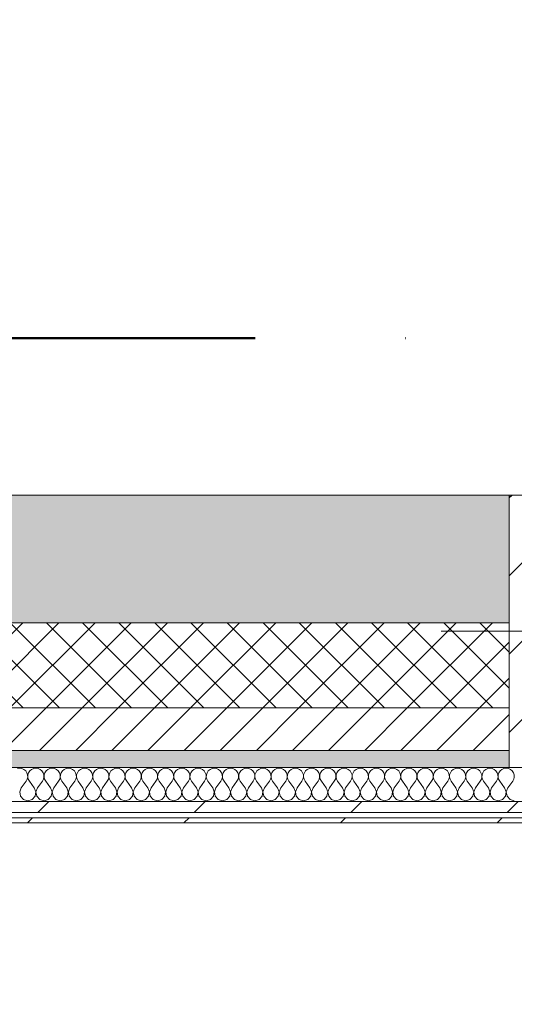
# Model space of a CAD drawing. Header units: millimetres. Extents: x -30280 to 22128, y -17757 to 4746.
# Tile 159 of 171: x -4324 to -3743, y -12617 to -11461. Entities that reach past the tile are written whole.
import ezdxf

# ---------------------------------------------------------------- set-up
doc = ezdxf.new("R2010")
doc.units = ezdxf.units.MM
doc.header["$MEASUREMENT"] = 0
doc.linetypes.add('Punto & Rayas', pattern=[670.277762, 317.5, -176.388889, 0, -176.388874])
doc.linetypes.add('Wipeout_Contour', pattern=[1000, 0, -1000])
for name, color, linetype, lineweight, true_color in [('01_2D_Ambit_Pluma_Nº__242', 7, 'Continuous', 50, 0xfb0013), ('12_FAÇ_Façana_Pluma_Nº__102', 7, 'Continuous', 5, 0xcccccc), ('12_FAÇ_Façana_Pluma_Nº__174', 7, 'Continuous', 13, 0xe4ad2c), ('12_FAÇ_Façana_Pluma_Nº__176', 7, 'Continuous', 15, 0x93a0c6), ('Nuevo_08_E_Envans secs_Pluma_Nº__102', 7, 'Continuous', 5, 0xcccccc), ('Nuevo_08_E_Envans secs_Pluma_Nº__171', 171, 'Continuous', 13, 0xaaaaff), ('Nuevo_08_E_Envans secs_Pluma_Nº__177', 7, 'Continuous', 15, 0xf7e046)]:
    doc.layers.add(name, color=color, linetype=linetype, lineweight=lineweight, true_color=true_color)
for name, color, linetype in [('10_ESTR_Pilars', 7, 'Continuous'), ('12_FAÇ_Façana', 7, 'Continuous'), ('Nuevo_08_E_Envans secs', 7, 'Continuous')]:
    doc.layers.add(name, color=color, linetype=linetype)
for name, color, linetype, lineweight in [('10_ESTR_Pilars_Pluma_Nº__20', 1, 'Continuous', 5), ('10_ESTR_Pilars_Pluma_Nº__28', 7, 'Continuous', 20), ('10_ESTR_Pilars_Pluma_Nº__42', 8, 'Continuous', 25), ('12_FAÇ_Façana_Pluma_Nº__2', 8, 'Continuous', 5), ('12_FAÇ_Façana_Pluma_Nº__7', 7, 'Continuous', 5), ('Nuevo_08_E_Envans secs_Pluma_Nº__1', 7, 'Continuous', 5)]:
    doc.layers.add(name, color=color, linetype=linetype, lineweight=lineweight)
pattern_1 = [(45, (0, 0), (-183.848, 183.848), [195, -65]), (45, (7e-14, 183.85), (-183.8478, 183.8478), [195, -65])]

# ---------------------------------------------------------------- blocks, each defined once
blk = doc.blocks.new('Muro_21_1', base_point=(-3301.1, -12339))
at = {"layer": '12_FAÇ_Façana_Pluma_Nº__102', "linetype": 'Continuous', "lineweight": 0, "true_color": 0xe5e5e5}
blk.add_hatch(color=254, dxfattribs=at).paths.add_polyline_path([(-5841.1, -12019), (-5841.1, -12169), (-3748.9, -12169), (-3748.9, -12019)])
at = {"layer": '12_FAÇ_Façana_Pluma_Nº__174', "linetype": 'Continuous', "lineweight": 13, "true_color": 0xe4ad2c}
h = blk.add_hatch(dxfattribs=at)
h.set_pattern_fill('SATE_Aislamiento_0001', color=42, style=0, pattern_type=2)
h.set_pattern_definition([(45, (0, 0), (-21.213203, 21.213203), []), (135, (0, 0), (21.213203, 21.213203), [])])
h.paths.add_polyline_path([(-5841.1, -12269), (-3748.9, -12269), (-3748.9, -12169), (-5841.1, -12169)])
at = {"layer": '12_FAÇ_Façana_Pluma_Nº__176', "linetype": 'Continuous', "lineweight": 0, "true_color": 0x495063}
blk.add_hatch(color=251, dxfattribs=at).paths.add_polyline_path([(-5841.1, -12339), (-3748.9, -12339), (-3748.9, -12319), (-5841.1, -12319)])
at = {"layer": '12_FAÇ_Façana_Pluma_Nº__2', "linetype": 'Continuous', "lineweight": 5}
h = blk.add_hatch(dxfattribs=at)
h.set_pattern_fill('Ceramic_0001', color=8, style=0, pattern_type=2)
h.set_pattern_definition([(45, (0, 0), (-21.213203, 21.213203), [])])
h.paths.add_polyline_path([(-5841.1, -12319), (-3748.9, -12319), (-3748.9, -12269), (-5841.1, -12269)])
at = {"layer": '12_FAÇ_Façana_Pluma_Nº__7', "color": 7, "linetype": 'Continuous', "lineweight": 5}
for p, q in [((-5841.1, -12169), (-3748.9, -12169)), ((-5841.1, -12269), (-3748.9, -12269)), ((-5841.1, -12319), (-3748.9, -12319))]:
    blk.add_line(p, q, dxfattribs=at)
at = {"layer": '12_FAÇ_Façana_Pluma_Nº__7', "color": 7, "linetype": 'Continuous', "lineweight": 5, "flags": 128}
for points in [[(-3748.9, -12019), (-5841.1, -12019)], [(-5841.1, -12339), (-3748.9, -12339)]]:
    blk.add_lwpolyline(points, dxfattribs=at)
blk = doc.blocks.new('*X470')
at = {"layer": 'Nuevo_08_E_Envans secs_Pluma_Nº__102', "color": 254, "linetype": 'Continuous', "lineweight": 5, "true_color": 0xcccccc}
for p, q in [((-4323.8, -12339.9), (-4326.4, -12340.3)), ((-4321.2, -12340.3), (-4323.8, -12339.9)), ((-4318.8, -12341.4), (-4321.2, -12340.3)), ((-4316.8, -12343), (-4318.8, -12341.4)), ((-4315.3, -12345.2), (-4316.8, -12343)), ((-4314.5, -12347.7), (-4315.3, -12345.2)), ((-4314.9, -12352.9), (-4314.3, -12350.3)), ((-4314.3, -12350.3), (-4314.5, -12347.7)), ((-4314.1, -12347.7), (-4314.2, -12350.3)), ((-4314.2, -12350.3), (-4313.7, -12352.9)), ((-4313.3, -12345.2), (-4314.1, -12347.7)), ((-4311.8, -12343), (-4313.3, -12345.2)), ((-4309.8, -12341.4), (-4311.8, -12343)), ((-4307.4, -12340.3), (-4309.8, -12341.4)), ((-4304.8, -12339.9), (-4307.4, -12340.3)), ((-4302.2, -12340.3), (-4304.8, -12339.9)), ((-4299.8, -12341.4), (-4302.2, -12340.3)), ((-4297.7, -12343), (-4299.8, -12341.4)), ((-4296.2, -12345.2), (-4297.7, -12343)), ((-4295.4, -12347.7), (-4296.2, -12345.2)), ((-4295.9, -12352.9), (-4295.3, -12350.3)), ((-4295.3, -12350.3), (-4295.4, -12347.7)), ((-4295.1, -12347.7), (-4295.2, -12350.3)), ((-4295.2, -12350.3), (-4294.6, -12352.9)), ((-4294.2, -12345.2), (-4295.1, -12347.7)), ((-4292.7, -12343), (-4294.2, -12345.2)), ((-4290.7, -12341.4), (-4292.7, -12343)), ((-4288.3, -12340.3), (-4290.7, -12341.4)), ((-4285.7, -12339.9), (-4288.3, -12340.3)), ((-4283.1, -12340.3), (-4285.7, -12339.9)), ((-4280.7, -12341.4), (-4283.1, -12340.3)), ((-4278.7, -12343), (-4280.7, -12341.4)), ((-4277.2, -12345.2), (-4278.7, -12343)), ((-4276.4, -12347.7), (-4277.2, -12345.2)), ((-4276.8, -12352.9), (-4276.2, -12350.3)), ((-4276.2, -12350.3), (-4276.4, -12347.7)), ((-4276, -12347.7), (-4276.2, -12350.3)), ((-4276.2, -12350.3), (-4275.6, -12352.9)), ((-4275.2, -12345.2), (-4276, -12347.7)), ((-4273.7, -12343), (-4275.2, -12345.2)), ((-4271.7, -12341.4), (-4273.7, -12343)), ((-4269.3, -12340.3), (-4271.7, -12341.4)), ((-4266.7, -12339.9), (-4269.3, -12340.3)), ((-4264.1, -12340.3), (-4266.7, -12339.9)), ((-4261.7, -12341.4), (-4264.1, -12340.3)), ((-4259.6, -12343), (-4261.7, -12341.4)), ((-4258.1, -12345.2), (-4259.6, -12343)), ((-4257.3, -12347.7), (-4258.1, -12345.2)), ((-4257.8, -12352.9), (-4257.2, -12350.3)), ((-4257.2, -12350.3), (-4257.3, -12347.7)), ((-4257, -12347.7), (-4257.1, -12350.3)), ((-4257.1, -12350.3), (-4256.5, -12352.9)), ((-4256.1, -12345.2), (-4257, -12347.7)), ((-4254.6, -12343), (-4256.1, -12345.2)), ((-4252.6, -12341.4), (-4254.6, -12343)), ((-4250.2, -12340.3), (-4252.6, -12341.4)), ((-4247.6, -12339.9), (-4250.2, -12340.3)), ((-4245, -12340.3), (-4247.6, -12339.9)), ((-4242.6, -12341.4), (-4245, -12340.3)), ((-4240.6, -12343), (-4242.6, -12341.4)), ((-4239.1, -12345.2), (-4240.6, -12343)), ((-4238.3, -12347.7), (-4239.1, -12345.2)), ((-4238.7, -12352.9), (-4238.1, -12350.3)), ((-4238.1, -12350.3), (-4238.3, -12347.7)), ((-4237.9, -12347.7), (-4238.1, -12350.3)), ((-4238.1, -12350.3), (-4237.5, -12352.9)), ((-4237.1, -12345.2), (-4237.9, -12347.7)), ((-4235.6, -12343), (-4237.1, -12345.2)), ((-4233.6, -12341.4), (-4235.6, -12343)), ((-4231.2, -12340.3), (-4233.6, -12341.4)), ((-4228.6, -12339.9), (-4231.2, -12340.3)), ((-4226, -12340.3), (-4228.6, -12339.9)), ((-4223.6, -12341.4), (-4226, -12340.3)), ((-4221.5, -12343), (-4223.6, -12341.4)), ((-4220.1, -12345.2), (-4221.5, -12343)), ((-4219.2, -12347.7), (-4220.1, -12345.2)), ((-4219.7, -12352.9), (-4219.1, -12350.3)), ((-4219.1, -12350.3), (-4219.2, -12347.7)), ((-4218.9, -12347.7), (-4219, -12350.3)), ((-4219, -12350.3), (-4218.4, -12352.9)), ((-4218, -12345.2), (-4218.9, -12347.7)), ((-4216.6, -12343), (-4218, -12345.2)), ((-4214.5, -12341.4), (-4216.6, -12343)), ((-4212.1, -12340.3), (-4214.5, -12341.4)), ((-4209.5, -12339.9), (-4212.1, -12340.3)), ((-4206.9, -12340.3), (-4209.5, -12339.9)), ((-4204.5, -12341.4), (-4206.9, -12340.3)), ((-4202.5, -12343), (-4204.5, -12341.4)), ((-4201, -12345.2), (-4202.5, -12343)), ((-4200.2, -12347.7), (-4201, -12345.2)), ((-4200.6, -12352.9), (-4200, -12350.3)), ((-4200, -12350.3), (-4200.2, -12347.7)), ((-4199.8, -12347.7), (-4200, -12350.3)), ((-4200, -12350.3), (-4199.4, -12352.9)), ((-4199, -12345.2), (-4199.8, -12347.7)), ((-4197.5, -12343), (-4199, -12345.2)), ((-4195.5, -12341.4), (-4197.5, -12343)), ((-4193.1, -12340.3), (-4195.5, -12341.4)), ((-4190.5, -12339.9), (-4193.1, -12340.3)), ((-4187.9, -12340.3), (-4190.5, -12339.9)), ((-4185.5, -12341.4), (-4187.9, -12340.3)), ((-4183.4, -12343), (-4185.5, -12341.4)), ((-4182, -12345.2), (-4183.4, -12343)), ((-4181.1, -12347.7), (-4182, -12345.2)), ((-4181.6, -12352.9), (-4181, -12350.3)), ((-4181, -12350.3), (-4181.1, -12347.7)), ((-4180.8, -12347.7), (-4180.9, -12350.3)), ((-4180.9, -12350.3), (-4180.3, -12352.9)), ((-4179.9, -12345.2), (-4180.8, -12347.7)), ((-4178.5, -12343), (-4179.9, -12345.2)), ((-4176.4, -12341.4), (-4178.5, -12343)), ((-4174, -12340.3), (-4176.4, -12341.4)), ((-4171.4, -12339.9), (-4174, -12340.3)), ((-4168.8, -12340.3), (-4171.4, -12339.9)), ((-4166.4, -12341.4), (-4168.8, -12340.3)), ((-4164.4, -12343), (-4166.4, -12341.4)), ((-4162.9, -12345.2), (-4164.4, -12343)), ((-4162.1, -12347.7), (-4162.9, -12345.2)), ((-4162.5, -12352.9), (-4161.9, -12350.3)), ((-4161.9, -12350.3), (-4162.1, -12347.7)), ((-4161.7, -12347.7), (-4161.9, -12350.3)), ((-4161.9, -12350.3), (-4161.3, -12352.9)), ((-4160.9, -12345.2), (-4161.7, -12347.7)), ((-4159.4, -12343), (-4160.9, -12345.2)), ((-4157.4, -12341.4), (-4159.4, -12343)), ((-4155, -12340.3), (-4157.4, -12341.4)), ((-4152.4, -12339.9), (-4155, -12340.3)), ((-4149.8, -12340.3), (-4152.4, -12339.9)), ((-4147.4, -12341.4), (-4149.8, -12340.3)), ((-4145.4, -12343), (-4147.4, -12341.4)), ((-4143.9, -12345.2), (-4145.4, -12343)), ((-4143, -12347.7), (-4143.9, -12345.2)), ((-4143.5, -12352.9), (-4142.9, -12350.3)), ((-4142.9, -12350.3), (-4143, -12347.7)), ((-4142.7, -12347.7), (-4142.8, -12350.3)), ((-4142.8, -12350.3), (-4142.2, -12352.9)), ((-4141.9, -12345.2), (-4142.7, -12347.7)), ((-4140.4, -12343), (-4141.9, -12345.2)), ((-4138.3, -12341.4), (-4140.4, -12343)), ((-4135.9, -12340.3), (-4138.3, -12341.4)), ((-4133.3, -12339.9), (-4135.9, -12340.3)), ((-4130.7, -12340.3), (-4133.3, -12339.9)), ((-4128.3, -12341.4), (-4130.7, -12340.3)), ((-4126.3, -12343), (-4128.3, -12341.4)), ((-4124.8, -12345.2), (-4126.3, -12343)), ((-4124, -12347.7), (-4124.8, -12345.2)), ((-4124.4, -12352.9), (-4123.8, -12350.3)), ((-4123.8, -12350.3), (-4124, -12347.7)), ((-4123.6, -12347.7), (-4123.8, -12350.3)), ((-4123.8, -12350.3), (-4123.2, -12352.9)), ((-4122.8, -12345.2), (-4123.6, -12347.7)), ((-4121.3, -12343), (-4122.8, -12345.2)), ((-4119.3, -12341.4), (-4121.3, -12343)), ((-4116.9, -12340.3), (-4119.3, -12341.4)), ((-4114.3, -12339.9), (-4116.9, -12340.3)), ((-4111.7, -12340.3), (-4114.3, -12339.9)), ((-4109.3, -12341.4), (-4111.7, -12340.3)), ((-4107.3, -12343), (-4109.3, -12341.4)), ((-4105.8, -12345.2), (-4107.3, -12343)), ((-4104.9, -12347.7), (-4105.8, -12345.2)), ((-4105.4, -12352.9), (-4104.8, -12350.3)), ((-4104.8, -12350.3), (-4104.9, -12347.7)), ((-4104.6, -12347.7), (-4104.7, -12350.3)), ((-4104.7, -12350.3), (-4104.1, -12352.9)), ((-4103.8, -12345.2), (-4104.6, -12347.7)), ((-4102.3, -12343), (-4103.8, -12345.2)), ((-4100.2, -12341.4), (-4102.3, -12343)), ((-4097.8, -12340.3), (-4100.2, -12341.4)), ((-4095.2, -12339.9), (-4097.8, -12340.3)), ((-4092.6, -12340.3), (-4095.2, -12339.9)), ((-4090.2, -12341.4), (-4092.6, -12340.3)), ((-4088.2, -12343), (-4090.2, -12341.4)), ((-4086.7, -12345.2), (-4088.2, -12343)), ((-4085.9, -12347.7), (-4086.7, -12345.2)), ((-4086.3, -12352.9), (-4085.8, -12350.3)), ((-4085.8, -12350.3), (-4085.9, -12347.7)), ((-4085.5, -12347.7), (-4085.7, -12350.3)), ((-4085.7, -12350.3), (-4085.1, -12352.9)), ((-4084.7, -12345.2), (-4085.5, -12347.7)), ((-4083.2, -12343), (-4084.7, -12345.2)), ((-4081.2, -12341.4), (-4083.2, -12343)), ((-4078.8, -12340.3), (-4081.2, -12341.4)), ((-4076.2, -12339.9), (-4078.8, -12340.3)), ((-4073.6, -12340.3), (-4076.2, -12339.9)), ((-4071.2, -12341.4), (-4073.6, -12340.3)), ((-4069.2, -12343), (-4071.2, -12341.4)), ((-4067.7, -12345.2), (-4069.2, -12343)), ((-4066.8, -12347.7), (-4067.7, -12345.2)), ((-4067.3, -12352.9), (-4066.7, -12350.3)), ((-4066.7, -12350.3), (-4066.8, -12347.7)), ((-4066.5, -12347.7), (-4066.6, -12350.3)), ((-4066.6, -12350.3), (-4066, -12352.9)), ((-4065.7, -12345.2), (-4066.5, -12347.7)), ((-4064.2, -12343), (-4065.7, -12345.2)), ((-4062.1, -12341.4), (-4064.2, -12343)), ((-4059.7, -12340.3), (-4062.1, -12341.4)), ((-4057.1, -12339.9), (-4059.7, -12340.3)), ((-4054.5, -12340.3), (-4057.1, -12339.9)), ((-4052.1, -12341.4), (-4054.5, -12340.3)), ((-4050.1, -12343), (-4052.1, -12341.4)), ((-4048.6, -12345.2), (-4050.1, -12343)), ((-4047.8, -12347.7), (-4048.6, -12345.2)), ((-4048.3, -12352.9), (-4047.7, -12350.3)), ((-4047.7, -12350.3), (-4047.8, -12347.7)), ((-4047.5, -12347.7), (-4047.6, -12350.3)), ((-4047.6, -12350.3), (-4047, -12352.9)), ((-4046.6, -12345.2), (-4047.5, -12347.7)), ((-4045.1, -12343), (-4046.6, -12345.2)), ((-4043.1, -12341.4), (-4045.1, -12343)), ((-4040.7, -12340.3), (-4043.1, -12341.4)), ((-4038.1, -12339.9), (-4040.7, -12340.3)), ((-4035.5, -12340.3), (-4038.1, -12339.9)), ((-4033.1, -12341.4), (-4035.5, -12340.3)), ((-4031.1, -12343), (-4033.1, -12341.4)), ((-4029.6, -12345.2), (-4031.1, -12343)), ((-4028.7, -12347.7), (-4029.6, -12345.2)), ((-4029.2, -12352.9), (-4028.6, -12350.3)), ((-4028.6, -12350.3), (-4028.7, -12347.7)), ((-4028.4, -12347.7), (-4028.5, -12350.3)), ((-4028.5, -12350.3), (-4027.9, -12352.9)), ((-4027.6, -12345.2), (-4028.4, -12347.7)), ((-4026.1, -12343), (-4027.6, -12345.2)), ((-4024.1, -12341.4), (-4026.1, -12343)), ((-4021.7, -12340.3), (-4024.1, -12341.4)), ((-4019, -12339.9), (-4021.7, -12340.3)), ((-4016.4, -12340.3), (-4019, -12339.9)), ((-4014, -12341.4), (-4016.4, -12340.3)), ((-4012, -12343), (-4014, -12341.4)), ((-4010.5, -12345.2), (-4012, -12343)), ((-4009.7, -12347.7), (-4010.5, -12345.2)), ((-4010.2, -12352.9), (-4009.6, -12350.3)), ((-4009.6, -12350.3), (-4009.7, -12347.7)), ((-4009.4, -12347.7), (-4009.5, -12350.3)), ((-4009.5, -12350.3), (-4008.9, -12352.9)), ((-4008.5, -12345.2), (-4009.4, -12347.7)), ((-4007, -12343), (-4008.5, -12345.2)), ((-4005, -12341.4), (-4007, -12343)), ((-4002.6, -12340.3), (-4005, -12341.4)), ((-4000, -12339.9), (-4002.6, -12340.3)), ((-3997.4, -12340.3), (-4000, -12339.9)), ((-3995, -12341.4), (-3997.4, -12340.3)), ((-3993, -12343), (-3995, -12341.4)), ((-3991.5, -12345.2), (-3993, -12343)), ((-3990.6, -12347.7), (-3991.5, -12345.2)), ((-3991.1, -12352.9), (-3990.5, -12350.3)), ((-3990.5, -12350.3), (-3990.6, -12347.7)), ((-3990.3, -12347.7), (-3990.4, -12350.3)), ((-3990.4, -12350.3), (-3989.8, -12352.9)), ((-3989.5, -12345.2), (-3990.3, -12347.7)), ((-3988, -12343), (-3989.5, -12345.2)), ((-3986, -12341.4), (-3988, -12343)), ((-3983.6, -12340.3), (-3986, -12341.4)), ((-3981, -12339.9), (-3983.6, -12340.3)), ((-3978.3, -12340.3), (-3981, -12339.9)), ((-3975.9, -12341.4), (-3978.3, -12340.3)), ((-3973.9, -12343), (-3975.9, -12341.4)), ((-3972.4, -12345.2), (-3973.9, -12343)), ((-3971.6, -12347.7), (-3972.4, -12345.2)), ((-3972.1, -12352.9), (-3971.5, -12350.3)), ((-3971.5, -12350.3), (-3971.6, -12347.7)), ((-3971.3, -12347.7), (-3971.4, -12350.3)), ((-3971.4, -12350.3), (-3970.8, -12352.9)), ((-3970.4, -12345.2), (-3971.3, -12347.7)), ((-3968.9, -12343), (-3970.4, -12345.2)), ((-3966.9, -12341.4), (-3968.9, -12343)), ((-3964.5, -12340.3), (-3966.9, -12341.4)), ((-3961.9, -12339.9), (-3964.5, -12340.3)), ((-3959.3, -12340.3), (-3961.9, -12339.9)), ((-3956.9, -12341.4), (-3959.3, -12340.3)), ((-3954.9, -12343), (-3956.9, -12341.4)), ((-3953.4, -12345.2), (-3954.9, -12343)), ((-3952.5, -12347.7), (-3953.4, -12345.2)), ((-3953, -12352.9), (-3952.4, -12350.3)), ((-3952.4, -12350.3), (-3952.5, -12347.7)), ((-3952.2, -12347.7), (-3952.3, -12350.3)), ((-3952.3, -12350.3), (-3951.7, -12352.9)), ((-3951.4, -12345.2), (-3952.2, -12347.7)), ((-3949.9, -12343), (-3951.4, -12345.2)), ((-3947.9, -12341.4), (-3949.9, -12343)), ((-3945.5, -12340.3), (-3947.9, -12341.4)), ((-3942.9, -12339.9), (-3945.5, -12340.3)), ((-3940.3, -12340.3), (-3942.9, -12339.9)), ((-3937.9, -12341.4), (-3940.3, -12340.3)), ((-3935.8, -12343), (-3937.9, -12341.4)), ((-3934.3, -12345.2), (-3935.8, -12343)), ((-3933.5, -12347.7), (-3934.3, -12345.2)), ((-3934, -12352.9), (-3933.4, -12350.3)), ((-3933.4, -12350.3), (-3933.5, -12347.7)), ((-3933.2, -12347.7), (-3933.3, -12350.3)), ((-3933.3, -12350.3), (-3932.7, -12352.9)), ((-3932.3, -12345.2), (-3933.2, -12347.7)), ((-3930.8, -12343), (-3932.3, -12345.2)), ((-3928.8, -12341.4), (-3930.8, -12343)), ((-3926.4, -12340.3), (-3928.8, -12341.4)), ((-3923.8, -12339.9), (-3926.4, -12340.3)), ((-3921.2, -12340.3), (-3923.8, -12339.9)), ((-3918.8, -12341.4), (-3921.2, -12340.3)), ((-3916.8, -12343), (-3918.8, -12341.4)), ((-3915.3, -12345.2), (-3916.8, -12343)), ((-3914.5, -12347.7), (-3915.3, -12345.2)), ((-3914.9, -12352.9), (-3914.3, -12350.3)), ((-3914.3, -12350.3), (-3914.5, -12347.7)), ((-3914.1, -12347.7), (-3914.2, -12350.3)), ((-3914.2, -12350.3), (-3913.7, -12352.9)), ((-3913.3, -12345.2), (-3914.1, -12347.7)), ((-3911.8, -12343), (-3913.3, -12345.2)), ((-3909.8, -12341.4), (-3911.8, -12343)), ((-3907.4, -12340.3), (-3909.8, -12341.4)), ((-3904.8, -12339.9), (-3907.4, -12340.3)), ((-3902.2, -12340.3), (-3904.8, -12339.9)), ((-3899.8, -12341.4), (-3902.2, -12340.3)), ((-3897.7, -12343), (-3899.8, -12341.4)), ((-3896.2, -12345.2), (-3897.7, -12343)), ((-3895.4, -12347.7), (-3896.2, -12345.2)), ((-3895.9, -12352.9), (-3895.3, -12350.3)), ((-3895.3, -12350.3), (-3895.4, -12347.7)), ((-3895.1, -12347.7), (-3895.2, -12350.3)), ((-3895.2, -12350.3), (-3894.6, -12352.9)), ((-3894.2, -12345.2), (-3895.1, -12347.7)), ((-3892.7, -12343), (-3894.2, -12345.2)), ((-3890.7, -12341.4), (-3892.7, -12343)), ((-3888.3, -12340.3), (-3890.7, -12341.4)), ((-3885.7, -12339.9), (-3888.3, -12340.3)), ((-3883.1, -12340.3), (-3885.7, -12339.9)), ((-3880.7, -12341.4), (-3883.1, -12340.3)), ((-3878.7, -12343), (-3880.7, -12341.4)), ((-3877.2, -12345.2), (-3878.7, -12343)), ((-3876.4, -12347.7), (-3877.2, -12345.2)), ((-3876.8, -12352.9), (-3876.2, -12350.3)), ((-3876.2, -12350.3), (-3876.4, -12347.7)), ((-3876, -12347.7), (-3876.2, -12350.3)), ((-3876.2, -12350.3), (-3875.6, -12352.9)), ((-3875.2, -12345.2), (-3876, -12347.7)), ((-3873.7, -12343), (-3875.2, -12345.2)), ((-3871.7, -12341.4), (-3873.7, -12343)), ((-3869.3, -12340.3), (-3871.7, -12341.4)), ((-3866.7, -12339.9), (-3869.3, -12340.3)), ((-3864.1, -12340.3), (-3866.7, -12339.9)), ((-3861.7, -12341.4), (-3864.1, -12340.3)), ((-3859.6, -12343), (-3861.7, -12341.4)), ((-3858.1, -12345.2), (-3859.6, -12343)), ((-3857.3, -12347.7), (-3858.1, -12345.2)), ((-3857.8, -12352.9), (-3857.2, -12350.3)), ((-3857.2, -12350.3), (-3857.3, -12347.7)), ((-3857, -12347.7), (-3857.1, -12350.3)), ((-3857.1, -12350.3), (-3856.5, -12352.9)), ((-3856.1, -12345.2), (-3857, -12347.7)), ((-3854.6, -12343), (-3856.1, -12345.2)), ((-3852.6, -12341.4), (-3854.6, -12343)), ((-3850.2, -12340.3), (-3852.6, -12341.4)), ((-3847.6, -12339.9), (-3850.2, -12340.3)), ((-3845, -12340.3), (-3847.6, -12339.9)), ((-3842.6, -12341.4), (-3845, -12340.3)), ((-3840.6, -12343), (-3842.6, -12341.4)), ((-3839.1, -12345.2), (-3840.6, -12343)), ((-3838.3, -12347.7), (-3839.1, -12345.2)), ((-3838.7, -12352.9), (-3838.1, -12350.3)), ((-3838.1, -12350.3), (-3838.3, -12347.7)), ((-3837.9, -12347.7), (-3838.1, -12350.3)), ((-3838.1, -12350.3), (-3837.5, -12352.9)), ((-3837.1, -12345.2), (-3837.9, -12347.7)), ((-3835.6, -12343), (-3837.1, -12345.2)), ((-3833.6, -12341.4), (-3835.6, -12343)), ((-3831.2, -12340.3), (-3833.6, -12341.4)), ((-3828.6, -12339.9), (-3831.2, -12340.3)), ((-3826, -12340.3), (-3828.6, -12339.9)), ((-3823.6, -12341.4), (-3826, -12340.3)), ((-3821.5, -12343), (-3823.6, -12341.4)), ((-3820.1, -12345.2), (-3821.5, -12343)), ((-3819.2, -12347.7), (-3820.1, -12345.2)), ((-3819.7, -12352.9), (-3819.1, -12350.3)), ((-3819.1, -12350.3), (-3819.2, -12347.7)), ((-3818.9, -12347.7), (-3819, -12350.3)), ((-3819, -12350.3), (-3818.4, -12352.9)), ((-3818, -12345.2), (-3818.9, -12347.7)), ((-3816.6, -12343), (-3818, -12345.2)), ((-3814.5, -12341.4), (-3816.6, -12343)), ((-3812.1, -12340.3), (-3814.5, -12341.4)), ((-3809.5, -12339.9), (-3812.1, -12340.3)), ((-3806.9, -12340.3), (-3809.5, -12339.9)), ((-3804.5, -12341.4), (-3806.9, -12340.3)), ((-3802.5, -12343), (-3804.5, -12341.4)), ((-3801, -12345.2), (-3802.5, -12343)), ((-3800.2, -12347.7), (-3801, -12345.2)), ((-3800.6, -12352.9), (-3800, -12350.3)), ((-3800, -12350.3), (-3800.2, -12347.7)), ((-3799.8, -12347.7), (-3800, -12350.3)), ((-3800, -12350.3), (-3799.4, -12352.9)), ((-3799, -12345.2), (-3799.8, -12347.7)), ((-3797.5, -12343), (-3799, -12345.2)), ((-3795.5, -12341.4), (-3797.5, -12343)), ((-3793.1, -12340.3), (-3795.5, -12341.4)), ((-3790.5, -12339.9), (-3793.1, -12340.3)), ((-3787.9, -12340.3), (-3790.5, -12339.9)), ((-3785.5, -12341.4), (-3787.9, -12340.3)), ((-3783.4, -12343), (-3785.5, -12341.4)), ((-3782, -12345.2), (-3783.4, -12343)), ((-3781.1, -12347.7), (-3782, -12345.2)), ((-3781.6, -12352.9), (-3781, -12350.3)), ((-3781, -12350.3), (-3781.1, -12347.7)), ((-3780.8, -12347.7), (-3780.9, -12350.3)), ((-3780.9, -12350.3), (-3780.3, -12352.9)), ((-3779.9, -12345.2), (-3780.8, -12347.7)), ((-3778.5, -12343), (-3779.9, -12345.2)), ((-3776.4, -12341.4), (-3778.5, -12343)), ((-3774, -12340.3), (-3776.4, -12341.4)), ((-3771.4, -12339.9), (-3774, -12340.3)), ((-3768.8, -12340.3), (-3771.4, -12339.9)), ((-3766.4, -12341.4), (-3768.8, -12340.3)), ((-3764.4, -12343), (-3766.4, -12341.4)), ((-3762.9, -12345.2), (-3764.4, -12343)), ((-3762.1, -12347.7), (-3762.9, -12345.2)), ((-3762.5, -12352.9), (-3761.9, -12350.3)), ((-3761.9, -12350.3), (-3762.1, -12347.7)), ((-3761.7, -12347.7), (-3761.9, -12350.3)), ((-3761.9, -12350.3), (-3761.3, -12352.9)), ((-3760.9, -12345.2), (-3761.7, -12347.7)), ((-3759.4, -12343), (-3760.9, -12345.2)), ((-3757.4, -12341.4), (-3759.4, -12343)), ((-3755, -12340.3), (-3757.4, -12341.4)), ((-3752.4, -12339.9), (-3755, -12340.3)), ((-3749.8, -12340.3), (-3752.4, -12339.9)), ((-3747.4, -12341.4), (-3749.8, -12340.3)), ((-3745.4, -12343), (-3747.4, -12341.4)), ((-3743.9, -12345.2), (-3745.4, -12343)), ((-3743, -12347.7), (-3743.9, -12345.2)), ((-3743.5, -12352.9), (-3742.9, -12350.3)), ((-3742.9, -12350.3), (-3743, -12347.7)), ((-4321.9, -12362.8), (-4316.2, -12355.2)), ((-4316.2, -12355.2), (-4314.9, -12352.9)), ((-4313.7, -12352.9), (-4312.4, -12355.2)), ((-4306.7, -12362.8), (-4312.4, -12355.2)), ((-4302.9, -12362.8), (-4297.1, -12355.2)), ((-4297.1, -12355.2), (-4295.9, -12352.9)), ((-4294.6, -12352.9), (-4293.3, -12355.2)), ((-4287.6, -12362.8), (-4293.3, -12355.2)), ((-4283.8, -12362.8), (-4278.1, -12355.2)), ((-4278.1, -12355.2), (-4276.8, -12352.9)), ((-4275.6, -12352.9), (-4274.3, -12355.2)), ((-4268.6, -12362.8), (-4274.3, -12355.2)), ((-4264.8, -12362.8), (-4259, -12355.2)), ((-4259, -12355.2), (-4257.8, -12352.9)), ((-4256.5, -12352.9), (-4255.2, -12355.2)), ((-4249.5, -12362.8), (-4255.2, -12355.2)), ((-4245.7, -12362.8), (-4240, -12355.2)), ((-4240, -12355.2), (-4238.7, -12352.9)), ((-4237.5, -12352.9), (-4236.2, -12355.2)), ((-4230.5, -12362.8), (-4236.2, -12355.2)), ((-4226.7, -12362.8), (-4221, -12355.2)), ((-4221, -12355.2), (-4219.7, -12352.9)), ((-4218.4, -12352.9), (-4217.1, -12355.2)), ((-4211.4, -12362.8), (-4217.1, -12355.2)), ((-4207.6, -12362.8), (-4201.9, -12355.2)), ((-4201.9, -12355.2), (-4200.6, -12352.9)), ((-4199.4, -12352.9), (-4198.1, -12355.2)), ((-4192.4, -12362.8), (-4198.1, -12355.2)), ((-4188.6, -12362.8), (-4182.9, -12355.2)), ((-4182.9, -12355.2), (-4181.6, -12352.9)), ((-4180.3, -12352.9), (-4179, -12355.2)), ((-4173.3, -12362.8), (-4179, -12355.2)), ((-4169.5, -12362.8), (-4163.8, -12355.2)), ((-4163.8, -12355.2), (-4162.5, -12352.9)), ((-4161.3, -12352.9), (-4160, -12355.2)), ((-4154.3, -12362.8), (-4160, -12355.2)), ((-4150.5, -12362.8), (-4144.8, -12355.2)), ((-4144.8, -12355.2), (-4143.5, -12352.9)), ((-4142.2, -12352.9), (-4141, -12355.2)), ((-4135.2, -12362.8), (-4141, -12355.2)), ((-4131.4, -12362.8), (-4125.7, -12355.2)), ((-4125.7, -12355.2), (-4124.4, -12352.9)), ((-4123.2, -12352.9), (-4121.9, -12355.2)), ((-4116.2, -12362.8), (-4121.9, -12355.2)), ((-4112.4, -12362.8), (-4106.7, -12355.2)), ((-4106.7, -12355.2), (-4105.4, -12352.9)), ((-4104.1, -12352.9), (-4102.9, -12355.2)), ((-4097.1, -12362.8), (-4102.9, -12355.2)), ((-4093.3, -12362.8), (-4087.6, -12355.2)), ((-4087.6, -12355.2), (-4086.3, -12352.9)), ((-4085.1, -12352.9), (-4083.8, -12355.2)), ((-4078.1, -12362.8), (-4083.8, -12355.2)), ((-4074.3, -12362.8), (-4068.6, -12355.2)), ((-4068.6, -12355.2), (-4067.3, -12352.9)), ((-4066, -12352.9), (-4064.8, -12355.2)), ((-4059, -12362.8), (-4064.8, -12355.2)), ((-4055.2, -12362.8), (-4049.5, -12355.2)), ((-4049.5, -12355.2), (-4048.3, -12352.9)), ((-4047, -12352.9), (-4045.7, -12355.2)), ((-4040, -12362.8), (-4045.7, -12355.2)), ((-4036.2, -12362.8), (-4030.5, -12355.2)), ((-4030.5, -12355.2), (-4029.2, -12352.9)), ((-4027.9, -12352.9), (-4026.7, -12355.2)), ((-4021, -12362.8), (-4026.7, -12355.2)), ((-4017.1, -12362.8), (-4011.4, -12355.2)), ((-4011.4, -12355.2), (-4010.2, -12352.9)), ((-4008.9, -12352.9), (-4007.6, -12355.2)), ((-4001.9, -12362.8), (-4007.6, -12355.2)), ((-3998.1, -12362.8), (-3992.4, -12355.2)), ((-3992.4, -12355.2), (-3991.1, -12352.9)), ((-3989.8, -12352.9), (-3988.6, -12355.2)), ((-3982.9, -12362.8), (-3988.6, -12355.2)), ((-3979, -12362.8), (-3973.3, -12355.2)), ((-3973.3, -12355.2), (-3972.1, -12352.9)), ((-3970.8, -12352.9), (-3969.5, -12355.2)), ((-3963.8, -12362.8), (-3969.5, -12355.2)), ((-3960, -12362.8), (-3954.3, -12355.2)), ((-3954.3, -12355.2), (-3953, -12352.9)), ((-3951.7, -12352.9), (-3950.5, -12355.2)), ((-3944.8, -12362.8), (-3950.5, -12355.2)), ((-3941, -12362.8), (-3935.2, -12355.2)), ((-3935.2, -12355.2), (-3934, -12352.9)), ((-3932.7, -12352.9), (-3931.4, -12355.2)), ((-3925.7, -12362.8), (-3931.4, -12355.2)), ((-3921.9, -12362.8), (-3916.2, -12355.2)), ((-3916.2, -12355.2), (-3914.9, -12352.9)), ((-3913.7, -12352.9), (-3912.4, -12355.2)), ((-3906.7, -12362.8), (-3912.4, -12355.2)), ((-3902.9, -12362.8), (-3897.1, -12355.2)), ((-3897.1, -12355.2), (-3895.9, -12352.9)), ((-3894.6, -12352.9), (-3893.3, -12355.2)), ((-3887.6, -12362.8), (-3893.3, -12355.2)), ((-3883.8, -12362.8), (-3878.1, -12355.2)), ((-3878.1, -12355.2), (-3876.8, -12352.9)), ((-3875.6, -12352.9), (-3874.3, -12355.2)), ((-3868.6, -12362.8), (-3874.3, -12355.2)), ((-3864.8, -12362.8), (-3859, -12355.2)), ((-3859, -12355.2), (-3857.8, -12352.9)), ((-3856.5, -12352.9), (-3855.2, -12355.2)), ((-3849.5, -12362.8), (-3855.2, -12355.2)), ((-3845.7, -12362.8), (-3840, -12355.2)), ((-3840, -12355.2), (-3838.7, -12352.9)), ((-3837.5, -12352.9), (-3836.2, -12355.2)), ((-3830.5, -12362.8), (-3836.2, -12355.2)), ((-3826.7, -12362.8), (-3821, -12355.2)), ((-3821, -12355.2), (-3819.7, -12352.9)), ((-3818.4, -12352.9), (-3817.1, -12355.2)), ((-3811.4, -12362.8), (-3817.1, -12355.2)), ((-3807.6, -12362.8), (-3801.9, -12355.2)), ((-3801.9, -12355.2), (-3800.6, -12352.9)), ((-3799.4, -12352.9), (-3798.1, -12355.2)), ((-3792.4, -12362.8), (-3798.1, -12355.2)), ((-3788.6, -12362.8), (-3782.9, -12355.2)), ((-3782.9, -12355.2), (-3781.6, -12352.9)), ((-3780.3, -12352.9), (-3779, -12355.2)), ((-3773.3, -12362.8), (-3779, -12355.2)), ((-3769.5, -12362.8), (-3763.8, -12355.2)), ((-3763.8, -12355.2), (-3762.5, -12352.9)), ((-3761.3, -12352.9), (-3760, -12355.2)), ((-3754.3, -12362.8), (-3760, -12355.2)), ((-3750.5, -12362.8), (-3744.8, -12355.2)), ((-3744.8, -12355.2), (-3743.5, -12352.9)), ((-4321.9, -12362.8), (-4323.8, -12367.6)), ((-4323.8, -12367.6), (-4322.8, -12372.8)), ((-4322.8, -12372.8), (-4319.3, -12376.6)), ((-4309.3, -12376.6), (-4305.8, -12372.8)), ((-4304.8, -12367.6), (-4306.7, -12362.8)), ((-4305.8, -12372.8), (-4304.8, -12367.6)), ((-4302.9, -12362.8), (-4304.7, -12367.6)), ((-4304.7, -12367.6), (-4303.8, -12372.8)), ((-4303.8, -12372.8), (-4300.2, -12376.6)), ((-4290.2, -12376.6), (-4286.7, -12372.8)), ((-4285.8, -12367.6), (-4287.6, -12362.8)), ((-4286.7, -12372.8), (-4285.8, -12367.6)), ((-4283.8, -12362.8), (-4285.7, -12367.6)), ((-4285.7, -12367.6), (-4284.7, -12372.8)), ((-4284.7, -12372.8), (-4281.2, -12376.6)), ((-4271.2, -12376.6), (-4267.7, -12372.8)), ((-4266.7, -12367.6), (-4268.6, -12362.8)), ((-4267.7, -12372.8), (-4266.7, -12367.6)), ((-4264.8, -12362.8), (-4266.6, -12367.6)), ((-4266.6, -12367.6), (-4265.7, -12372.8)), ((-4265.7, -12372.8), (-4262.1, -12376.6)), ((-4252.1, -12376.6), (-4248.6, -12372.8)), ((-4247.7, -12367.6), (-4249.5, -12362.8)), ((-4248.6, -12372.8), (-4247.7, -12367.6)), ((-4245.7, -12362.8), (-4247.6, -12367.6)), ((-4247.6, -12367.6), (-4246.6, -12372.8)), ((-4246.6, -12372.8), (-4243.1, -12376.6)), ((-4233.1, -12376.6), (-4229.6, -12372.8)), ((-4228.6, -12367.6), (-4230.5, -12362.8)), ((-4229.6, -12372.8), (-4228.6, -12367.6)), ((-4226.7, -12362.8), (-4228.5, -12367.6)), ((-4228.5, -12367.6), (-4227.6, -12372.8)), ((-4227.6, -12372.8), (-4224.1, -12376.6)), ((-4214, -12376.6), (-4210.5, -12372.8)), ((-4209.6, -12367.6), (-4211.4, -12362.8)), ((-4210.5, -12372.8), (-4209.6, -12367.6)), ((-4207.6, -12362.8), (-4209.5, -12367.6)), ((-4209.5, -12367.6), (-4208.5, -12372.8)), ((-4208.5, -12372.8), (-4205, -12376.6)), ((-4195, -12376.6), (-4191.5, -12372.8)), ((-4190.5, -12367.6), (-4192.4, -12362.8)), ((-4191.5, -12372.8), (-4190.5, -12367.6)), ((-4188.6, -12362.8), (-4190.4, -12367.6)), ((-4190.4, -12367.6), (-4189.5, -12372.8)), ((-4189.5, -12372.8), (-4186, -12376.6)), ((-4175.9, -12376.6), (-4172.4, -12372.8)), ((-4171.5, -12367.6), (-4173.3, -12362.8)), ((-4172.4, -12372.8), (-4171.5, -12367.6)), ((-4169.5, -12362.8), (-4171.4, -12367.6)), ((-4171.4, -12367.6), (-4170.4, -12372.8)), ((-4170.4, -12372.8), (-4166.9, -12376.6)), ((-4156.9, -12376.6), (-4153.4, -12372.8)), ((-4152.4, -12367.6), (-4154.3, -12362.8)), ((-4153.4, -12372.8), (-4152.4, -12367.6)), ((-4150.5, -12362.8), (-4152.3, -12367.6)), ((-4152.3, -12367.6), (-4151.4, -12372.8)), ((-4151.4, -12372.8), (-4147.9, -12376.6)), ((-4137.9, -12376.6), (-4134.3, -12372.8)), ((-4133.4, -12367.6), (-4135.2, -12362.8)), ((-4134.3, -12372.8), (-4133.4, -12367.6)), ((-4131.4, -12362.8), (-4133.3, -12367.6)), ((-4133.3, -12367.6), (-4132.3, -12372.8)), ((-4132.3, -12372.8), (-4128.8, -12376.6)), ((-4118.8, -12376.6), (-4115.3, -12372.8)), ((-4114.3, -12367.6), (-4116.2, -12362.8)), ((-4115.3, -12372.8), (-4114.3, -12367.6)), ((-4112.4, -12362.8), (-4114.2, -12367.6)), ((-4114.2, -12367.6), (-4113.3, -12372.8)), ((-4113.3, -12372.8), (-4109.8, -12376.6)), ((-4099.8, -12376.6), (-4096.2, -12372.8)), ((-4095.3, -12367.6), (-4097.1, -12362.8)), ((-4096.2, -12372.8), (-4095.3, -12367.6)), ((-4093.3, -12362.8), (-4095.2, -12367.6)), ((-4095.2, -12367.6), (-4094.2, -12372.8)), ((-4094.2, -12372.8), (-4090.7, -12376.6)), ((-4080.7, -12376.6), (-4077.2, -12372.8)), ((-4076.2, -12367.6), (-4078.1, -12362.8)), ((-4077.2, -12372.8), (-4076.2, -12367.6)), ((-4074.3, -12362.8), (-4076.2, -12367.6)), ((-4076.2, -12367.6), (-4075.2, -12372.8)), ((-4075.2, -12372.8), (-4071.7, -12376.6)), ((-4061.7, -12376.6), (-4058.1, -12372.8)), ((-4057.2, -12367.6), (-4059, -12362.8)), ((-4058.1, -12372.8), (-4057.2, -12367.6)), ((-4055.2, -12362.8), (-4057.1, -12367.6)), ((-4057.1, -12367.6), (-4056.1, -12372.8)), ((-4056.1, -12372.8), (-4052.6, -12376.6)), ((-4042.6, -12376.6), (-4039.1, -12372.8)), ((-4038.1, -12367.6), (-4040, -12362.8)), ((-4039.1, -12372.8), (-4038.1, -12367.6)), ((-4036.2, -12362.8), (-4038.1, -12367.6)), ((-4038.1, -12367.6), (-4037.1, -12372.8)), ((-4037.1, -12372.8), (-4033.6, -12376.6)), ((-4023.6, -12376.6), (-4020.1, -12372.8)), ((-4019.1, -12367.6), (-4021, -12362.8)), ((-4020.1, -12372.8), (-4019.1, -12367.6)), ((-4017.1, -12362.8), (-4019, -12367.6)), ((-4019, -12367.6), (-4018, -12372.8)), ((-4018, -12372.8), (-4014.5, -12376.6)), ((-4004.5, -12376.6), (-4001, -12372.8)), ((-4000, -12367.6), (-4001.9, -12362.8)), ((-4001, -12372.8), (-4000, -12367.6)), ((-3998.1, -12362.8), (-4000, -12367.6)), ((-4000, -12367.6), (-3999, -12372.8)), ((-3999, -12372.8), (-3995.5, -12376.6)), ((-3985.5, -12376.6), (-3982, -12372.8)), ((-3981, -12367.6), (-3982.9, -12362.8)), ((-3982, -12372.8), (-3981, -12367.6)), ((-3979, -12362.8), (-3980.9, -12367.6)), ((-3980.9, -12367.6), (-3979.9, -12372.8)), ((-3979.9, -12372.8), (-3976.4, -12376.6)), ((-3966.4, -12376.6), (-3962.9, -12372.8)), ((-3961.9, -12367.6), (-3963.8, -12362.8)), ((-3962.9, -12372.8), (-3961.9, -12367.6)), ((-3960, -12362.8), (-3961.9, -12367.6)), ((-3961.9, -12367.6), (-3960.9, -12372.8)), ((-3960.9, -12372.8), (-3957.4, -12376.6)), ((-3947.4, -12376.6), (-3943.9, -12372.8)), ((-3942.9, -12367.6), (-3944.8, -12362.8)), ((-3943.9, -12372.8), (-3942.9, -12367.6)), ((-3941, -12362.8), (-3942.8, -12367.6)), ((-3942.8, -12367.6), (-3941.9, -12372.8)), ((-3941.9, -12372.8), (-3938.3, -12376.6)), ((-3928.3, -12376.6), (-3924.8, -12372.8)), ((-3923.8, -12367.6), (-3925.7, -12362.8)), ((-3924.8, -12372.8), (-3923.8, -12367.6)), ((-3921.9, -12362.8), (-3923.8, -12367.6)), ((-3923.8, -12367.6), (-3922.8, -12372.8)), ((-3922.8, -12372.8), (-3919.3, -12376.6)), ((-3909.3, -12376.6), (-3905.8, -12372.8)), ((-3904.8, -12367.6), (-3906.7, -12362.8)), ((-3905.8, -12372.8), (-3904.8, -12367.6)), ((-3902.9, -12362.8), (-3904.7, -12367.6)), ((-3904.7, -12367.6), (-3903.8, -12372.8)), ((-3903.8, -12372.8), (-3900.2, -12376.6)), ((-3890.2, -12376.6), (-3886.7, -12372.8)), ((-3885.8, -12367.6), (-3887.6, -12362.8)), ((-3886.7, -12372.8), (-3885.8, -12367.6)), ((-3883.8, -12362.8), (-3885.7, -12367.6)), ((-3885.7, -12367.6), (-3884.7, -12372.8)), ((-3884.7, -12372.8), (-3881.2, -12376.6)), ((-3871.2, -12376.6), (-3867.7, -12372.8)), ((-3866.7, -12367.6), (-3868.6, -12362.8)), ((-3867.7, -12372.8), (-3866.7, -12367.6)), ((-3864.8, -12362.8), (-3866.6, -12367.6)), ((-3866.6, -12367.6), (-3865.7, -12372.8)), ((-3865.7, -12372.8), (-3862.1, -12376.6)), ((-3852.1, -12376.6), (-3848.6, -12372.8)), ((-3847.7, -12367.6), (-3849.5, -12362.8)), ((-3848.6, -12372.8), (-3847.7, -12367.6)), ((-3845.7, -12362.8), (-3847.6, -12367.6)), ((-3847.6, -12367.6), (-3846.6, -12372.8)), ((-3846.6, -12372.8), (-3843.1, -12376.6)), ((-3833.1, -12376.6), (-3829.6, -12372.8)), ((-3828.6, -12367.6), (-3830.5, -12362.8)), ((-3829.6, -12372.8), (-3828.6, -12367.6)), ((-3826.7, -12362.8), (-3828.5, -12367.6)), ((-3828.5, -12367.6), (-3827.6, -12372.8)), ((-3827.6, -12372.8), (-3824.1, -12376.6)), ((-3814, -12376.6), (-3810.5, -12372.8)), ((-3809.6, -12367.6), (-3811.4, -12362.8)), ((-3810.5, -12372.8), (-3809.6, -12367.6)), ((-3807.6, -12362.8), (-3809.5, -12367.6)), ((-3809.5, -12367.6), (-3808.5, -12372.8)), ((-3808.5, -12372.8), (-3805, -12376.6)), ((-3795, -12376.6), (-3791.5, -12372.8)), ((-3790.5, -12367.6), (-3792.4, -12362.8)), ((-3791.5, -12372.8), (-3790.5, -12367.6)), ((-3788.6, -12362.8), (-3790.4, -12367.6)), ((-3790.4, -12367.6), (-3789.5, -12372.8)), ((-3789.5, -12372.8), (-3786, -12376.6)), ((-3775.9, -12376.6), (-3772.4, -12372.8)), ((-3771.5, -12367.6), (-3773.3, -12362.8)), ((-3772.4, -12372.8), (-3771.5, -12367.6)), ((-3769.5, -12362.8), (-3771.4, -12367.6)), ((-3771.4, -12367.6), (-3770.4, -12372.8)), ((-3770.4, -12372.8), (-3766.9, -12376.6)), ((-3756.9, -12376.6), (-3753.4, -12372.8)), ((-3752.4, -12367.6), (-3754.3, -12362.8)), ((-3753.4, -12372.8), (-3752.4, -12367.6)), ((-3750.5, -12362.8), (-3752.3, -12367.6)), ((-3752.3, -12367.6), (-3751.4, -12372.8)), ((-3751.4, -12372.8), (-3747.9, -12376.6)), ((-4319.3, -12376.6), (-4314.3, -12378)), ((-4314.3, -12378), (-4309.3, -12376.6)), ((-4300.2, -12376.6), (-4295.2, -12378)), ((-4295.2, -12378), (-4290.2, -12376.6)), ((-4281.2, -12376.6), (-4276.2, -12378)), ((-4276.2, -12378), (-4271.2, -12376.6)), ((-4262.1, -12376.6), (-4257.1, -12378)), ((-4257.1, -12378), (-4252.1, -12376.6)), ((-4243.1, -12376.6), (-4238.1, -12378)), ((-4238.1, -12378), (-4233.1, -12376.6)), ((-4224.1, -12376.6), (-4219, -12378)), ((-4219, -12378), (-4214, -12376.6)), ((-4205, -12376.6), (-4200, -12378)), ((-4200, -12378), (-4195, -12376.6)), ((-4186, -12376.6), (-4181, -12378)), ((-4181, -12378), (-4175.9, -12376.6)), ((-4166.9, -12376.6), (-4161.9, -12378)), ((-4161.9, -12378), (-4156.9, -12376.6)), ((-4147.9, -12376.6), (-4142.9, -12378)), ((-4142.9, -12378), (-4137.9, -12376.6)), ((-4128.8, -12376.6), (-4123.8, -12378)), ((-4123.8, -12378), (-4118.8, -12376.6)), ((-4109.8, -12376.6), (-4104.8, -12378)), ((-4104.8, -12378), (-4099.8, -12376.6)), ((-4090.7, -12376.6), (-4085.7, -12378)), ((-4085.7, -12378), (-4080.7, -12376.6)), ((-4071.7, -12376.6), (-4066.7, -12378)), ((-4066.7, -12378), (-4061.7, -12376.6)), ((-4052.6, -12376.6), (-4047.6, -12378)), ((-4047.6, -12378), (-4042.6, -12376.6)), ((-4033.6, -12376.6), (-4028.6, -12378)), ((-4028.6, -12378), (-4023.6, -12376.6)), ((-4014.5, -12376.6), (-4009.5, -12378)), ((-4009.5, -12378), (-4004.5, -12376.6)), ((-3995.5, -12376.6), (-3990.5, -12378)), ((-3990.5, -12378), (-3985.5, -12376.6)), ((-3976.4, -12376.6), (-3971.4, -12378)), ((-3971.4, -12378), (-3966.4, -12376.6)), ((-3957.4, -12376.6), (-3952.4, -12378)), ((-3952.4, -12378), (-3947.4, -12376.6)), ((-3938.3, -12376.6), (-3933.3, -12378)), ((-3933.3, -12378), (-3928.3, -12376.6)), ((-3919.3, -12376.6), (-3914.3, -12378)), ((-3914.3, -12378), (-3909.3, -12376.6)), ((-3900.2, -12376.6), (-3895.2, -12378)), ((-3895.2, -12378), (-3890.2, -12376.6)), ((-3881.2, -12376.6), (-3876.2, -12378)), ((-3876.2, -12378), (-3871.2, -12376.6)), ((-3862.1, -12376.6), (-3857.1, -12378)), ((-3857.1, -12378), (-3852.1, -12376.6)), ((-3843.1, -12376.6), (-3838.1, -12378)), ((-3838.1, -12378), (-3833.1, -12376.6)), ((-3824.1, -12376.6), (-3819, -12378)), ((-3819, -12378), (-3814, -12376.6)), ((-3805, -12376.6), (-3800, -12378)), ((-3800, -12378), (-3795, -12376.6)), ((-3786, -12376.6), (-3781, -12378)), ((-3781, -12378), (-3775.9, -12376.6)), ((-3766.9, -12376.6), (-3761.9, -12378)), ((-3761.9, -12378), (-3756.9, -12376.6)), ((-3747.9, -12376.6), (-3742.9, -12378))]:
    blk.add_line(p, q, dxfattribs=at)
blk = doc.blocks.new('Muro_126_1', base_point=(-5836.1, -12404))
at = {"layer": 'Nuevo_08_E_Envans secs_Pluma_Nº__1', "color": 7, "linetype": 'Continuous', "lineweight": 5, "flags": 128}
blk.add_lwpolyline([(-3748.9, -12339), (-5836.1, -12339)], dxfattribs=at)
at = {"color": 254, "linetype": 'Wipeout_Contour', "lineweight": 0, "ltscale": 53018.862668}
blk.add_wipeout([(-5836.1, -12392), (-3301.1, -12392), (-3301.1, -12379), (-5836.1, -12379)], dxfattribs=at).dxf.layer = 'Nuevo_08_E_Envans secs'
at = {"color": 254, "linetype": 'Wipeout_Contour', "lineweight": 0, "ltscale": 53076.863773}
blk.add_wipeout([(-5836.1, -12404), (-3301.1, -12404), (-3301.1, -12398), (-5836.1, -12398)], dxfattribs=at).dxf.layer = 'Nuevo_08_E_Envans secs'
at = {"layer": 'Nuevo_08_E_Envans secs_Pluma_Nº__171', "linetype": 'Continuous', "lineweight": 13, "true_color": 0xaaaaff}
h = blk.add_hatch(dxfattribs=at)
h.set_pattern_fill('Panellat_HPL_0001', color=161, style=0, pattern_type=2)
h.set_pattern_definition(pattern_1)
h.paths.add_polyline_path([(-5836.1, -12404), (-3301.1, -12404), (-3301.1, -12398), (-5836.1, -12398)])
at = {"layer": 'Nuevo_08_E_Envans secs_Pluma_Nº__177', "linetype": 'Continuous', "lineweight": 15, "true_color": 0xf7e046}
h = blk.add_hatch(dxfattribs=at)
h.set_pattern_fill('Panellat_HPL_0001', color=53, style=0, pattern_type=2)
h.set_pattern_definition(pattern_1)
h.paths.add_polyline_path([(-5836.1, -12392), (-3301.1, -12392), (-3301.1, -12379), (-5836.1, -12379)])
at = {"layer": 'Nuevo_08_E_Envans secs_Pluma_Nº__1', "color": 7, "linetype": 'Continuous', "lineweight": 5}
for p, q in [((-5836.1, -12379), (-3301.1, -12379)), ((-5836.1, -12392), (-3301.1, -12392)), ((-5836.1, -12398), (-3301.1, -12398))]:
    blk.add_line(p, q, dxfattribs=at)
at = {"layer": 'Nuevo_08_E_Envans secs_Pluma_Nº__1', "color": 7, "linetype": 'Continuous', "lineweight": 5, "flags": 128}
blk.add_lwpolyline([(-5836.1, -12404), (-3301.1, -12404)], dxfattribs=at)
at = {"layer": 'Nuevo_08_E_Envans secs', "color": 7, "lineweight": 20}
blk.add_blockref('*X470', (0, 0), dxfattribs=at)
blk = doc.blocks.new('Pilar_14_1', base_point=(-3523.4, -12179))
at = {"color": 254, "linetype": 'Wipeout_Contour', "lineweight": 0, "ltscale": 50721.287343}
blk.add_wipeout([(-3748.9, -12339), (-3297.9, -12339), (-3297.9, -12019), (-3748.9, -12019)], dxfattribs=at).dxf.layer = '10_ESTR_Pilars'
at = {"layer": '10_ESTR_Pilars_Pluma_Nº__42', "linetype": 'Continuous', "lineweight": 25}
h = blk.add_hatch(dxfattribs=at)
h.set_pattern_fill('00_GCT_trama_45º_e1_400__05', color=8, style=0, pattern_type=2)
h.set_pattern_definition([(45, (0, 0), (-45.96194, 45.96194), [])])
h.paths.add_polyline_path([(-3748.9, -12339), (-3297.9, -12339), (-3297.9, -12019), (-3748.9, -12019)])
at = {"layer": '10_ESTR_Pilars_Pluma_Nº__20', "color": 1, "linetype": 'Continuous', "lineweight": 5}
for p, q in [((-3523.4, -12099), (-3523.4, -11939)), ((-3603.4, -12179), (-3828.9, -12179)), ((-3443.4, -12179), (-3217.9, -12179)), ((-3523.4, -12259), (-3523.4, -12419))]:
    blk.add_line(p, q, dxfattribs=at)
blk.add_point((-3523.4, -12179), dxfattribs=at)
at = {"layer": '10_ESTR_Pilars_Pluma_Nº__28', "color": 7, "linetype": 'Continuous', "lineweight": 20, "flags": 128}
blk.add_lwpolyline([(-3748.9, -12339), (-3297.9, -12339), (-3297.9, -12019), (-3748.9, -12019)], close=True, dxfattribs=at)

msp = doc.modelspace()

# ---------------------------------------------------------------- linework, layer by layer
at = {"layer": '01_2D_Ambit_Pluma_Nº__242', "color": 1, "linetype": 'Punto & Rayas', "lineweight": 50, "true_color": 0xfb0013, "flags": 128}
msp.add_lwpolyline([(-28416.6, -2249.6), (-28416.6, 4745.9), (7590.1, 4745.9), (7590.1, -1864.5), (6642.9, -1864.5), (6642.9, -11392.7), (6642.9, -17756.6), (-18985.9, -17756.6), (-18985.9, -11834.9), (-2447.9, -11834.9), (-2447.9, -2249.6)], close=True, dxfattribs=at)

# ---------------------------------------------------------------- block references
at = {"layer": '12_FAÇ_Façana', "color": 7, "lineweight": 20}
msp.add_blockref('Muro_21_1', (-3301.1, -12339), dxfattribs=at)

# ---------------------------------------------------------------- next in the draw order: block references
at = {"layer": 'Nuevo_08_E_Envans secs', "color": 7, "lineweight": 20}
msp.add_blockref('Muro_126_1', (-5836.1, -12404), dxfattribs=at)

# ---------------------------------------------------------------- next in the draw order: block references
at = {"layer": '10_ESTR_Pilars', "color": 7, "lineweight": 20}
msp.add_blockref('Pilar_14_1', (-3523.4, -12179), dxfattribs=at)

doc.saveas('drawing.dxf')
